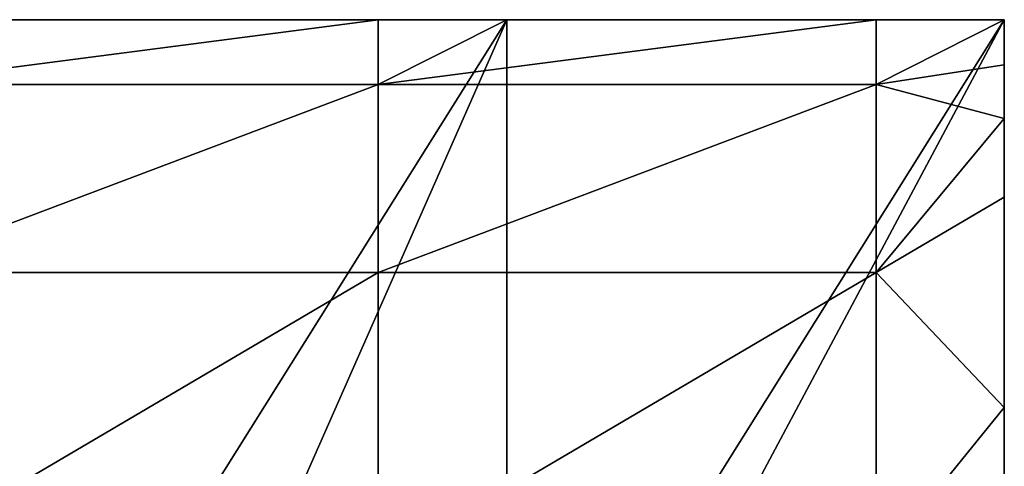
# Model space of a CAD drawing. Extents: x -55 to 55, y -129 to 11.
# Tile 23 of 44: x -32.93 to -25.5, y 5.63 to 9. Entities that reach past the tile are written whole.
import ezdxf

# ---------------------------------------------------------------- set-up
doc = ezdxf.new("R2010")
doc.units = 0
doc.header["$LTSCALE"] = 41.718519
for name, color, linetype in [('131', 7, 'CONTINUOUS'), ('132', 7, 'CONTINUOUS'), ('135', 7, 'CONTINUOUS'), ('136', 7, 'CONTINUOUS'), ('137', 7, 'CONTINUOUS')]:
    doc.layers.add(name, color=color, linetype=linetype)

msp = doc.modelspace()

# ---------------------------------------------------------------- linework, layer by layer
at = {"layer": '131', "linetype": 'CONTINUOUS'}
for points in [[(-33.0146, 9, -173), (-33.0146, 9, -169.4118), (-29.2554, 9, -173), (-33.0146, 9, -173)], [(-33.0146, 9, -169.4118), (-33.0146, 9, -165.8235), (-29.2554, 9, -169.4118), (-33.0146, 9, -169.4118)], [(-29.2554, 9, -173), (-33.0146, 9, -169.4118), (-29.2554, 9, -169.4118), (-29.2554, 9, -173)], [(-33.0146, 9, -165.8235), (-33.0146, 9, -162.2353), (-29.2554, 9, -165.8235), (-33.0146, 9, -165.8235)], [(-29.2554, 9, -169.4118), (-33.0146, 9, -165.8235), (-29.2554, 9, -165.8235), (-29.2554, 9, -169.4118)], [(-33.0146, 9, -162.2353), (-33.0146, 9, -158.6471), (-29.2554, 9, -162.2353), (-33.0146, 9, -162.2353)], [(-29.2554, 9, -165.8235), (-33.0146, 9, -162.2353), (-29.2554, 9, -162.2353), (-29.2554, 9, -165.8235)], [(-33.0146, 9, -158.6471), (-33.0146, 9, -155.0588), (-29.2554, 9, -158.6471), (-33.0146, 9, -158.6471)], [(-29.2554, 9, -162.2353), (-33.0146, 9, -158.6471), (-29.2554, 9, -158.6471), (-29.2554, 9, -162.2353)], [(-33.0146, 9, -155.0588), (-33.0146, 9, -151.4706), (-29.2554, 9, -155.0588), (-33.0146, 9, -155.0588)], [(-29.2554, 9, -158.6471), (-33.0146, 9, -155.0588), (-29.2554, 9, -155.0588), (-29.2554, 9, -158.6471)], [(-33.0146, 9, -151.4706), (-33.0146, 9, -147.8824), (-29.2554, 9, -151.4706), (-33.0146, 9, -151.4706)], [(-29.2554, 9, -155.0588), (-33.0146, 9, -151.4706), (-29.2554, 9, -151.4706), (-29.2554, 9, -155.0588)], [(-33.0146, 9, -147.8824), (-33.0146, 9, -144.2941), (-29.2554, 9, -147.8824), (-33.0146, 9, -147.8824)], [(-29.2554, 9, -151.4706), (-33.0146, 9, -147.8824), (-29.2554, 9, -147.8824), (-29.2554, 9, -151.4706)], [(-33.0146, 9, -144.2941), (-33.0146, 9, -140.7059), (-29.2554, 9, -144.2941), (-33.0146, 9, -144.2941)], [(-29.2554, 9, -147.8824), (-33.0146, 9, -144.2941), (-29.2554, 9, -144.2941), (-29.2554, 9, -147.8824)], [(-33.0146, 9, -140.7059), (-33.0146, 9, -137.1176), (-29.2554, 9, -140.7059), (-33.0146, 9, -140.7059)], [(-29.2554, 9, -144.2941), (-33.0146, 9, -140.7059), (-29.2554, 9, -140.7059), (-29.2554, 9, -144.2941)], [(-33.0146, 9, -137.1176), (-33.0146, 9, -133.5294), (-29.2554, 9, -137.1176), (-33.0146, 9, -137.1176)], [(-29.2554, 9, -140.7059), (-33.0146, 9, -137.1176), (-29.2554, 9, -137.1176), (-29.2554, 9, -140.7059)], [(-33.0146, 9, -133.5294), (-33.0146, 9, -129.9412), (-29.2554, 9, -133.5294), (-33.0146, 9, -133.5294)], [(-29.2554, 9, -137.1176), (-33.0146, 9, -133.5294), (-29.2554, 9, -133.5294), (-29.2554, 9, -137.1176)], [(-33.0146, 9, -129.9412), (-33.0146, 9, -126.3529), (-29.2554, 9, -129.9412), (-33.0146, 9, -129.9412)], [(-29.2554, 9, -133.5294), (-33.0146, 9, -129.9412), (-29.2554, 9, -129.9412), (-29.2554, 9, -133.5294)], [(-33.0146, 9, -126.3529), (-33.0146, 9, -122.7647), (-29.2554, 9, -126.3529), (-33.0146, 9, -126.3529)], [(-29.2554, 9, -129.9412), (-33.0146, 9, -126.3529), (-29.2554, 9, -126.3529), (-29.2554, 9, -129.9412)], [(-33.0146, 9, -122.7647), (-33.0146, 9, -119.1765), (-29.2554, 9, -122.7647), (-33.0146, 9, -122.7647)], [(-29.2554, 9, -126.3529), (-33.0146, 9, -122.7647), (-29.2554, 9, -122.7647), (-29.2554, 9, -126.3529)], [(-33.0146, 9, -119.1765), (-33.0146, 9, -115.5882), (-29.2554, 9, -119.1765), (-33.0146, 9, -119.1765)], [(-29.2554, 9, -122.7647), (-33.0146, 9, -119.1765), (-29.2554, 9, -119.1765), (-29.2554, 9, -122.7647)], [(-33.0146, 9, -115.5882), (-33.0146, 9, -112), (-29.2554, 9, -115.5882), (-33.0146, 9, -115.5882)], [(-29.2554, 9, -119.1765), (-33.0146, 9, -115.5882), (-29.2554, 9, -115.5882), (-29.2554, 9, -119.1765)], [(-33.0146, 9, -112), (-30.2262, 9, -112), (-29.2554, 9, -115.5882), (-33.0146, 9, -112)], [(-29.2554, 9, -115.5882), (-30.2262, 9, -112), (-29.2554, 9, -112), (-29.2554, 9, -115.5882)], [(-29.2554, 9, -173), (-29.2554, 9, -169.4118), (-25.5, 9, -173), (-29.2554, 9, -173)], [(-29.2554, 9, -169.4118), (-29.2554, 9, -165.8235), (-25.5, 9, -169.4118), (-29.2554, 9, -169.4118)], [(-25.5, 9, -173), (-29.2554, 9, -169.4118), (-25.5, 9, -169.4118), (-25.5, 9, -173)], [(-29.2554, 9, -165.8235), (-29.2554, 9, -162.2353), (-25.5, 9, -165.8235), (-29.2554, 9, -165.8235)], [(-25.5, 9, -169.4118), (-29.2554, 9, -165.8235), (-25.5, 9, -165.8235), (-25.5, 9, -169.4118)], [(-29.2554, 9, -162.2353), (-29.2554, 9, -158.6471), (-25.5, 9, -162.2353), (-29.2554, 9, -162.2353)], [(-25.5, 9, -165.8235), (-29.2554, 9, -162.2353), (-25.5, 9, -162.2353), (-25.5, 9, -165.8235)], [(-29.2554, 9, -158.6471), (-29.2554, 9, -155.0588), (-25.5, 9, -158.6471), (-29.2554, 9, -158.6471)], [(-25.5, 9, -162.2353), (-29.2554, 9, -158.6471), (-25.5, 9, -158.6471), (-25.5, 9, -162.2353)], [(-29.2554, 9, -155.0588), (-29.2554, 9, -151.4706), (-25.5, 9, -155.0588), (-29.2554, 9, -155.0588)], [(-25.5, 9, -158.6471), (-29.2554, 9, -155.0588), (-25.5, 9, -155.0588), (-25.5, 9, -158.6471)], [(-29.2554, 9, -151.4706), (-29.2554, 9, -147.8824), (-25.5, 9, -151.4706), (-29.2554, 9, -151.4706)], [(-25.5, 9, -155.0588), (-29.2554, 9, -151.4706), (-25.5, 9, -151.4706), (-25.5, 9, -155.0588)], [(-29.2554, 9, -147.8824), (-29.2554, 9, -144.2941), (-25.5, 9, -147.8824), (-29.2554, 9, -147.8824)], [(-25.5, 9, -151.4706), (-29.2554, 9, -147.8824), (-25.5, 9, -147.8824), (-25.5, 9, -151.4706)], [(-29.2554, 9, -144.2941), (-29.2554, 9, -140.7059), (-25.5, 9, -144.2941), (-29.2554, 9, -144.2941)], [(-25.5, 9, -147.8824), (-29.2554, 9, -144.2941), (-25.5, 9, -144.2941), (-25.5, 9, -147.8824)], [(-29.2554, 9, -140.7059), (-29.2554, 9, -137.1176), (-25.5, 9, -140.7059), (-29.2554, 9, -140.7059)], [(-25.5, 9, -144.2941), (-29.2554, 9, -140.7059), (-25.5, 9, -140.7059), (-25.5, 9, -144.2941)], [(-29.2554, 9, -137.1176), (-29.2554, 9, -133.5294), (-25.5, 9, -137.1176), (-29.2554, 9, -137.1176)], [(-25.5, 9, -140.7059), (-29.2554, 9, -137.1176), (-25.5, 9, -137.1176), (-25.5, 9, -140.7059)], [(-29.2554, 9, -133.5294), (-29.2554, 9, -129.9412), (-25.5, 9, -133.5294), (-29.2554, 9, -133.5294)], [(-25.5, 9, -137.1176), (-29.2554, 9, -133.5294), (-25.5, 9, -133.5294), (-25.5, 9, -137.1176)], [(-29.2554, 9, -129.9412), (-29.2554, 9, -126.3529), (-25.5, 9, -129.9412), (-29.2554, 9, -129.9412)], [(-25.5, 9, -133.5294), (-29.2554, 9, -129.9412), (-25.5, 9, -129.9412), (-25.5, 9, -133.5294)], [(-29.2554, 9, -126.3529), (-29.2554, 9, -122.7647), (-25.5, 9, -126.3529), (-29.2554, 9, -126.3529)], [(-25.5, 9, -129.9412), (-29.2554, 9, -126.3529), (-25.5, 9, -126.3529), (-25.5, 9, -129.9412)], [(-29.2554, 9, -122.7647), (-29.2554, 9, -119.1765), (-25.5, 9, -122.7647), (-29.2554, 9, -122.7647)], [(-25.5, 9, -126.3529), (-29.2554, 9, -122.7647), (-25.5, 9, -122.7647), (-25.5, 9, -126.3529)], [(-29.2554, 9, -119.1765), (-29.2554, 9, -115.5882), (-25.5, 9, -119.1765), (-29.2554, 9, -119.1765)], [(-25.5, 9, -122.7647), (-29.2554, 9, -119.1765), (-25.5, 9, -119.1765), (-25.5, 9, -122.7647)], [(-29.2554, 9, -115.5882), (-29.2554, 9, -112), (-25.5, 9, -115.5882), (-29.2554, 9, -115.5882)], [(-25.5, 9, -119.1765), (-29.2554, 9, -115.5882), (-25.5, 9, -115.5882), (-25.5, 9, -119.1765)], [(-29.2554, 9, -112), (-26.467, 9, -112), (-25.5, 9, -115.5882), (-29.2554, 9, -112)], [(-25.5, 9, -115.5882), (-26.467, 9, -112), (-25.5, 9, -112), (-25.5, 9, -115.5882)]]:
    msp.add_3dface(points, dxfattribs=at)
at = {"layer": '132', "linetype": 'CONTINUOUS'}
for points in [[(-30.2262, 9, -112), (-33.0146, 9, -112), (-33.9854, 8.5106, -108.9098), (-30.2262, 9, -112)], [(-30.2262, 8.5106, -108.9098), (-30.2262, 9, -112), (-33.9854, 8.5106, -108.9098), (-30.2262, 8.5106, -108.9098)], [(-29.2554, 9, -112), (-30.2262, 9, -112), (-30.2262, 8.5106, -108.9098), (-29.2554, 9, -112)], [(-26.467, 9, -112), (-29.2554, 9, -112), (-30.2262, 8.5106, -108.9098), (-26.467, 9, -112)], [(-26.467, 8.5106, -108.9098), (-26.467, 9, -112), (-30.2262, 8.5106, -108.9098), (-26.467, 8.5106, -108.9098)], [(-25.5, 9, -112), (-26.467, 9, -112), (-26.467, 8.5106, -108.9098), (-25.5, 9, -112)], [(-25.5, 9, -112), (-26.467, 8.5106, -108.9098), (-25.5, 8.6582, -109.4085), (-25.5, 9, -112)], [(-25.5, 8.6582, -109.4085), (-26.467, 8.5106, -108.9098), (-25.5, 8.2548, -108.2124), (-25.5, 8.6582, -109.4085)], [(-30.2262, 7.0902, -106.1221), (-30.2262, 8.5106, -108.9098), (-33.9854, 7.0902, -106.1221), (-30.2262, 7.0902, -106.1221)], [(-33.9854, 7.0902, -106.1221), (-30.2262, 8.5106, -108.9098), (-33.9854, 8.5106, -108.9098), (-33.9854, 7.0902, -106.1221)], [(-26.467, 7.0902, -106.1221), (-26.467, 8.5106, -108.9098), (-30.2262, 7.0902, -106.1221), (-26.467, 7.0902, -106.1221)], [(-30.2262, 7.0902, -106.1221), (-26.467, 8.5106, -108.9098), (-30.2262, 8.5106, -108.9098), (-30.2262, 7.0902, -106.1221)], [(-26.467, 8.5106, -108.9098), (-26.467, 7.0902, -106.1221), (-25.5, 8.2548, -108.2124), (-26.467, 8.5106, -108.9098)], [(-25.5, 8.2548, -108.2124), (-26.467, 7.0902, -106.1221), (-25.5, 7.6588, -106.9975), (-25.5, 8.2548, -108.2124)], [(-25.5, 7.6588, -106.9975), (-26.467, 7.0902, -106.1221), (-25.5, 6.0709, -104.929), (-25.5, 7.6588, -106.9975)], [(-30.2262, 4.8779, -103.9098), (-30.2262, 7.0902, -106.1221), (-33.9854, 4.8779, -103.9098), (-30.2262, 4.8779, -103.9098)], [(-33.9854, 4.8779, -103.9098), (-30.2262, 7.0902, -106.1221), (-33.9854, 7.0902, -106.1221), (-33.9854, 4.8779, -103.9098)], [(-26.467, 4.8779, -103.9098), (-26.467, 7.0902, -106.1221), (-30.2262, 4.8779, -103.9098), (-26.467, 4.8779, -103.9098)], [(-30.2262, 4.8779, -103.9098), (-26.467, 7.0902, -106.1221), (-30.2262, 7.0902, -106.1221), (-30.2262, 4.8779, -103.9098)], [(-26.467, 7.0902, -106.1221), (-26.467, 4.8779, -103.9098), (-25.5, 6.0709, -104.929), (-26.467, 7.0902, -106.1221)], [(-25.5, 6.0709, -104.929), (-26.467, 4.8779, -103.9098), (-25.5, 5.5356, -104.4313), (-25.5, 6.0709, -104.929)]]:
    msp.add_3dface(points, dxfattribs=at)
at = {"layer": '135', "linetype": 'CONTINUOUS'}
for points in [[(-25.5, 9, -112), (-25.5, 8.6582, -109.4085), (-25.5, 8.2548, -108.2124), (-25.5, 9, -112)], [(-25.5, 9, -112), (-25.5, 8.2548, -108.2124), (-25.5, 6, -112), (-25.5, 9, -112)], [(-25.5, 8.2548, -108.2124), (-25.5, 7.6588, -106.9975), (-25.5, 6.0709, -104.929), (-25.5, 8.2548, -108.2124)], [(-25.5, 8.2548, -108.2124), (-25.5, 6.0709, -104.929), (-25.5, 5.5356, -104.4313), (-25.5, 8.2548, -108.2124)], [(-25.5, 8.2548, -108.2124), (-25.5, 5.5356, -104.4313), (-25.5, 5.4208, -108.2446), (-25.5, 8.2548, -108.2124)], [(-25.5, 8.2548, -108.2124), (-25.5, 5.4208, -108.2446), (-25.5, 6, -112), (-25.5, 8.2548, -108.2124)], [(-25.5, 6, -112), (-25.5, 5.4208, -108.2446), (-25.5, 3, -112), (-25.5, 6, -112)]]:
    msp.add_3dface(points, dxfattribs=at)
at = {"layer": '136', "linetype": 'CONTINUOUS'}
for points in [[(-25.5, 9, -173), (-25.5, 9, -169.4118), (-25.5, 3, -173), (-25.5, 9, -173)], [(-25.5, 9, -169.4118), (-25.5, 9, -165.8235), (-25.5, 3, -169.4118), (-25.5, 9, -169.4118)], [(-25.5, 3, -173), (-25.5, 9, -169.4118), (-25.5, 3, -169.4118), (-25.5, 3, -173)], [(-25.5, 9, -165.8235), (-25.5, 9, -162.2353), (-25.5, 3, -165.8235), (-25.5, 9, -165.8235)], [(-25.5, 3, -169.4118), (-25.5, 9, -165.8235), (-25.5, 3, -165.8235), (-25.5, 3, -169.4118)], [(-25.5, 9, -162.2353), (-25.5, 9, -158.6471), (-25.5, 3, -162.2353), (-25.5, 9, -162.2353)], [(-25.5, 3, -165.8235), (-25.5, 9, -162.2353), (-25.5, 3, -162.2353), (-25.5, 3, -165.8235)], [(-25.5, 9, -158.6471), (-25.5, 9, -155.0588), (-25.5, 3, -158.6471), (-25.5, 9, -158.6471)], [(-25.5, 3, -162.2353), (-25.5, 9, -158.6471), (-25.5, 3, -158.6471), (-25.5, 3, -162.2353)], [(-25.5, 9, -155.0588), (-25.5, 9, -151.4706), (-25.5, 3, -155.0588), (-25.5, 9, -155.0588)], [(-25.5, 3, -158.6471), (-25.5, 9, -155.0588), (-25.5, 3, -155.0588), (-25.5, 3, -158.6471)], [(-25.5, 9, -151.4706), (-25.5, 9, -147.8824), (-25.5, 3, -151.4706), (-25.5, 9, -151.4706)], [(-25.5, 3, -155.0588), (-25.5, 9, -151.4706), (-25.5, 3, -151.4706), (-25.5, 3, -155.0588)], [(-25.5, 9, -147.8824), (-25.5, 9, -144.2941), (-25.5, 3, -147.8824), (-25.5, 9, -147.8824)], [(-25.5, 3, -151.4706), (-25.5, 9, -147.8824), (-25.5, 3, -147.8824), (-25.5, 3, -151.4706)], [(-25.5, 9, -144.2941), (-25.5, 9, -140.7059), (-25.5, 3, -144.2941), (-25.5, 9, -144.2941)], [(-25.5, 3, -147.8824), (-25.5, 9, -144.2941), (-25.5, 3, -144.2941), (-25.5, 3, -147.8824)], [(-25.5, 9, -140.7059), (-25.5, 9, -137.1176), (-25.5, 3, -140.7059), (-25.5, 9, -140.7059)], [(-25.5, 3, -144.2941), (-25.5, 9, -140.7059), (-25.5, 3, -140.7059), (-25.5, 3, -144.2941)], [(-25.5, 9, -137.1176), (-25.5, 9, -133.5294), (-25.5, 3, -137.1176), (-25.5, 9, -137.1176)], [(-25.5, 3, -140.7059), (-25.5, 9, -137.1176), (-25.5, 3, -137.1176), (-25.5, 3, -140.7059)], [(-25.5, 9, -133.5294), (-25.5, 9, -129.9412), (-25.5, 3, -133.5294), (-25.5, 9, -133.5294)], [(-25.5, 3, -137.1176), (-25.5, 9, -133.5294), (-25.5, 3, -133.5294), (-25.5, 3, -137.1176)], [(-25.5, 9, -129.9412), (-25.5, 9, -126.3529), (-25.5, 3, -129.9412), (-25.5, 9, -129.9412)], [(-25.5, 3, -133.5294), (-25.5, 9, -129.9412), (-25.5, 3, -129.9412), (-25.5, 3, -133.5294)], [(-25.5, 9, -126.3529), (-25.5, 9, -122.7647), (-25.5, 3, -126.3529), (-25.5, 9, -126.3529)], [(-25.5, 3, -129.9412), (-25.5, 9, -126.3529), (-25.5, 3, -126.3529), (-25.5, 3, -129.9412)], [(-25.5, 9, -122.7647), (-25.5, 9, -119.1765), (-25.5, 3, -122.7647), (-25.5, 9, -122.7647)], [(-25.5, 3, -126.3529), (-25.5, 9, -122.7647), (-25.5, 3, -122.7647), (-25.5, 3, -126.3529)], [(-25.5, 9, -119.1765), (-25.5, 9, -115.5882), (-25.5, 3, -119.1765), (-25.5, 9, -119.1765)], [(-25.5, 3, -122.7647), (-25.5, 9, -119.1765), (-25.5, 3, -119.1765), (-25.5, 3, -122.7647)], [(-25.5, 9, -115.5882), (-25.5, 9, -112), (-25.5, 3, -115.5882), (-25.5, 9, -115.5882)], [(-25.5, 3, -119.1765), (-25.5, 9, -115.5882), (-25.5, 3, -115.5882), (-25.5, 3, -119.1765)], [(-25.5, 9, -112), (-25.5, 6, -112), (-25.5, 3, -115.5882), (-25.5, 9, -112)], [(-25.5, 6, -112), (-25.5, 3, -112), (-25.5, 3, -115.5882), (-25.5, 6, -112)]]:
    msp.add_3dface(points, dxfattribs=at)
at = {"layer": '137', "linetype": 'CONTINUOUS'}
for points in [[(-33.0146, 9, -173), (-29.2554, 9, -173), (-33.0146, 3, -173), (-33.0146, 9, -173)], [(-33.0146, 3, -173), (-29.2554, 9, -173), (-31.9, 3, -173), (-33.0146, 3, -173)], [(-31.9, 3, -173), (-29.2554, 9, -173), (-29.2554, 3, -173), (-31.9, 3, -173)], [(-29.2554, 9, -173), (-25.5, 9, -173), (-29.2554, 3, -173), (-29.2554, 9, -173)], [(-29.2554, 3, -173), (-25.5, 9, -173), (-28.7, 3, -173), (-29.2554, 3, -173)], [(-25.5, 9, -173), (-25.5, 3, -173), (-28.7, 3, -173), (-25.5, 9, -173)]]:
    msp.add_3dface(points, dxfattribs=at)

doc.saveas('drawing.dxf')
